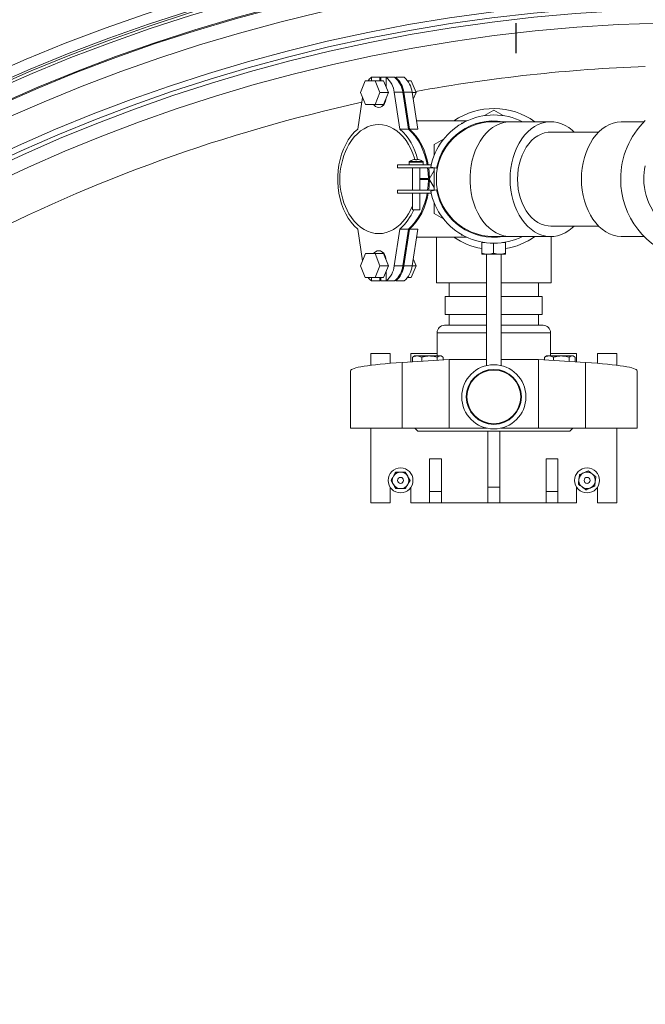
# Model space of a CAD drawing. Header units: metres. Extents: x 1333.9 to 1416.6, y -82.7 to -2.5.
# Tile 50 of 160: x 1362.3 to 1362.7, y -10.7 to -10. Entities that reach past the tile are written whole.
import ezdxf

# ---------------------------------------------------------------- set-up
doc = ezdxf.new("R2010")
doc.units = ezdxf.units.M
doc.linetypes.add('AUSGEZOGEN', pattern=[0])
doc.layers.add('XR$5$AM_0', color=7, linetype='AUSGEZOGEN', lineweight=50)
doc.layers.add('XR$5$ZR_Sanitär', color=1, linetype='AUSGEZOGEN', lineweight=13)

# ---------------------------------------------------------------- blocks, each defined once
blk = doc.blocks.new('A$C43b69e9d')
at = {"layer": 'XR$5$AM_0', "lineweight": 18, "transparency": 33554687}
for p, q in [((0.01662186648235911, -2.451687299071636e-05), (0.01564445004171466, -2.451687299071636e-05)), ((0.01564445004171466, -0.000900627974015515), (0.01564445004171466, -2.451687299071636e-05)), ((0.01903582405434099, -0.0001460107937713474), (0.01849516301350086, -0.0002286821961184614)), ((0.02127733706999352, -0.0002286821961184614), (0.02073667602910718, -0.0001460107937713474)), ((0.01840979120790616, -0.0001938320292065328), (0.01821017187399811, -0.0002753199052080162)), ((0.01821017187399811, -0.0002753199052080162), (0.01821017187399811, -0.0004441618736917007)), ((0.0186165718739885, -0.0002782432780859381), (0.01840979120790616, -0.0001938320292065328)), ((0.0186165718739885, -0.0004412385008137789), (0.0186165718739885, -0.0002782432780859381)), ((0.02136270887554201, -0.0001938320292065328), (0.02115592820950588, -0.0002782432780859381)), ((0.02115592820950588, -0.0002782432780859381), (0.02115592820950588, -0.0004412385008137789)), ((0.02156232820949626, -0.0002753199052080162), (0.02136270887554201, -0.0001938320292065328)), ((0.02156232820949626, -0.0004441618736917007), (0.02156232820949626, -0.0002753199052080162)), ((0.01437445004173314, -0.0003674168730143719), (0.01437445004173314, -0.0006976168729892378)), ((0.01564445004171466, -0.0003674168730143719), (0.01437445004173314, -0.0003674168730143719)), ((0.01691445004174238, -0.0003674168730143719), (0.01671561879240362, -0.0003674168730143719)), ((0.01691445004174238, -0.0006976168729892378), (0.01691445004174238, -0.0003674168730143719)), ((0.01815228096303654, -0.0003794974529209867), (0.01821017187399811, -0.0003794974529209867)), ((0.01815228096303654, -0.0003794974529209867), (0.01815228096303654, -0.0005231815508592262)), ((0.01821017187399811, -0.0004441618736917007), (0.01840979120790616, -0.0005256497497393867)), ((0.01821017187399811, -0.0004441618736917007), (0.01821017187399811, -0.0005878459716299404)), ((0.01840979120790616, -0.0005256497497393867), (0.0186165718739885, -0.0004412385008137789)), ((0.0186165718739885, -0.0004412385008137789), (0.0186165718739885, -0.0005849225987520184)), ((0.02115592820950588, -0.0004412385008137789), (0.02136270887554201, -0.0005256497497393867)), ((0.02115592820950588, -0.0004412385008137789), (0.02115592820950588, -0.0005849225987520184)), ((0.02136270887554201, -0.0005256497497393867), (0.02156232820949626, -0.0004441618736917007)), ((0.02156232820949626, -0.0003794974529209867), (0.02162021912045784, -0.0003794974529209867)), ((0.02156232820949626, -0.0004441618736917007), (0.02156232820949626, -0.0005878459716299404)), ((0.02162021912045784, -0.0003794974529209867), (0.02162021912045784, -0.0005231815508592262)), ((0.01816696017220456, -0.0005231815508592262), (0.01815228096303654, -0.0005411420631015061)), ((0.01815228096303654, -0.0005231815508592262), (0.01821017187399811, -0.0005231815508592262)), ((0.01815228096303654, -0.0005411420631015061), (0.01821017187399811, -0.0005411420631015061)), ((0.01815228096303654, -0.0006309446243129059), (0.01815228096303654, -0.0005411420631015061)), ((0.01831574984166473, -0.0006309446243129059), (0.01815228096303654, -0.0006309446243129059)), ((0.01815228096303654, -0.0006309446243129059), (0.01815228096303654, -0.0007746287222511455)), ((0.01821017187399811, -0.0005878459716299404), (0.01840979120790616, -0.0006693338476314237)), ((0.01829295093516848, -0.0006216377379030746), (0.01829295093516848, -0.0006309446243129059)), ((0.01840979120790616, -0.0005256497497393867), (0.01840979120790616, -0.0006693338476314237)), ((0.01840979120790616, -0.0006693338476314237), (0.0186165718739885, -0.0005849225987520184)), ((0.01854695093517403, -0.0006241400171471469), (0.01854695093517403, -0.0006133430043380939)), ((0.0186165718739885, -0.0005791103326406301), (0.01862544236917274, -0.000586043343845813)), ((0.02114705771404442, -0.0005860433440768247), (0.02115592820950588, -0.0005791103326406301)), ((0.02115592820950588, -0.0005849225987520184), (0.02136270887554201, -0.0006693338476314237)), ((0.02122554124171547, -0.0006133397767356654), (0.02122554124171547, -0.0006241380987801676)), ((0.02136270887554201, -0.0005256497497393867), (0.02136270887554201, -0.0006693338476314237)), ((0.02136270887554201, -0.0006693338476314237), (0.02156232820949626, -0.0005878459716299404)), ((0.02162021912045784, -0.0006309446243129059), (0.02145675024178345, -0.0006309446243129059)), ((0.02147954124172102, -0.0006309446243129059), (0.02147954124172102, -0.000621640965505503)), ((0.02156232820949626, -0.0005231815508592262), (0.02162021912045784, -0.0005231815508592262)), ((0.02156232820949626, -0.0005411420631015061), (0.02162021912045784, -0.0005411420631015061)), ((0.02162021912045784, -0.0005411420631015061), (0.02160553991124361, -0.0005231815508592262)), ((0.02162021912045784, -0.0006309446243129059), (0.02162021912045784, -0.0005411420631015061)), ((0.02162021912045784, -0.0006309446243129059), (0.02162021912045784, -0.0007746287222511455)), ((0.01437445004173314, -0.0006976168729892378), (0.01464060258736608, -0.0006976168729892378)), ((0.01674834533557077, -0.0006976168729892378), (0.01691445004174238, -0.0006976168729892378)), ((0.01816696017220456, -0.0007925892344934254), (0.01815228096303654, -0.0007925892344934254)), ((0.01815228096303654, -0.000936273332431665), (0.01815228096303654, -0.0007925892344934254)), ((0.01840872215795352, -0.0007685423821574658), (0.01903582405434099, -0.0008644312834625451)), ((0.01840872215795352, -0.0007685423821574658), (0.01840872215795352, -0.0009122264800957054)), ((0.01964495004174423, -0.0008246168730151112), (0.01964495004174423, -0.001397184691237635)), ((0.01969575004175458, -0.0008246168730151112), (0.01964495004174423, -0.0008246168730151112)), ((0.01969575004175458, -0.001464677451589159), (0.01969575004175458, -0.0008246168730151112)), ((0.0200767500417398, -0.0008246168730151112), (0.0200767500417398, -0.001464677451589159)), ((0.02012755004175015, -0.0008246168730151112), (0.0200767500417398, -0.0008246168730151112)), ((0.02012755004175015, -0.001397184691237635), (0.02012755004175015, -0.0008246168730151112)), ((0.02073667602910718, -0.0008644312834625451), (0.02136377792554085, -0.0007685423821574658)), ((0.02136377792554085, -0.0007685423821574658), (0.02136377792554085, -0.0009122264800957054)), ((0.02162021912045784, -0.0007925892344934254), (0.02160553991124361, -0.0007925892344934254)), ((0.02162021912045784, -0.000936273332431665), (0.02162021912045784, -0.0007925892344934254)), ((0.01564445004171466, -0.000900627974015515), (0.01676263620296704, -0.000900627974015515)), ((0.01564445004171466, -0.001700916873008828), (0.01564445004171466, -0.000900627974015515)), ((0.01681285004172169, -0.001700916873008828), (0.01676263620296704, -0.000900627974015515)), ((0.01821017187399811, -0.001058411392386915), (0.01821017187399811, -0.000993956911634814)), ((0.01840872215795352, -0.0009122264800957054), (0.01903582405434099, -0.001008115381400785)), ((0.01840872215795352, -0.0009301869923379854), (0.01903582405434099, -0.001026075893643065)), ((0.01840872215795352, -0.001073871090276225), (0.01840872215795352, -0.0009301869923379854)), ((0.01903582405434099, -0.0008644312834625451), (0.01903582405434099, -0.001008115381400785)), ((0.02073667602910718, -0.0008644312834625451), (0.02073667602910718, -0.001008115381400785)), ((0.02073667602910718, -0.001008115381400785), (0.02136377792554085, -0.0009122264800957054)), ((0.02073667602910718, -0.001026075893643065), (0.02136377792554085, -0.0009301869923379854)), ((0.02136377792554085, -0.001073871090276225), (0.02136377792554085, -0.0009301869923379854)), ((0.02156232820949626, -0.001058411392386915), (0.02156232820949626, -0.000993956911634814)), ((0.01464060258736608, -0.001053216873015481), (0.01437445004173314, -0.001053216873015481)), ((0.01437445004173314, -0.001053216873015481), (0.01437445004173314, -0.001370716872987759)), ((0.01564445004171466, -0.001116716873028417), (0.01559365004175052, -0.001167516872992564)), ((0.01559365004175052, -0.003758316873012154), (0.01559365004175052, -0.001167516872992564)), ((0.01691445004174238, -0.001053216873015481), (0.01677221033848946, -0.001053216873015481)), ((0.01677377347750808, -0.001078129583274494), (0.01685339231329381, -0.001078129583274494)), ((0.01686099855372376, -0.00109115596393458), (0.01685339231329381, -0.001078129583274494)), ((0.01687381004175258, -0.001111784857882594), (0.01686167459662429, -0.001090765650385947)), ((0.01687381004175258, -0.001156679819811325), (0.01687381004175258, -0.001111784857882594)), ((0.01687381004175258, -0.00136635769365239), (0.01687381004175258, -0.001156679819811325)), ((0.01691445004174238, -0.001497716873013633), (0.01691445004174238, -0.001053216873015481)), ((0.01821017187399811, -0.001058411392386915), (0.01840979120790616, -0.001139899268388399)), ((0.01840872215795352, -0.001073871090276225), (0.01903582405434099, -0.001169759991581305)), ((0.01840979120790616, -0.001139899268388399), (0.01840979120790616, -0.001074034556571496)), ((0.01840979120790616, -0.001139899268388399), (0.01852717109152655, -0.0010919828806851)), ((0.01889565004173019, -0.001148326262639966), (0.01889565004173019, -0.001982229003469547)), ((0.01903582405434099, -0.001169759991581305), (0.01903582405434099, -0.001026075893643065)), ((0.01964495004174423, -0.001078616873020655), (0.01936555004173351, -0.001078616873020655)), ((0.01936555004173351, -0.001078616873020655), (0.01936555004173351, -0.001205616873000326)), ((0.0200767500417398, -0.001078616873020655), (0.01969575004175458, -0.001078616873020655)), ((0.02017595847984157, -0.001021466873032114), (0.02012755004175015, -0.001021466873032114)), ((0.02017595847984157, -0.001021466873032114), (0.02017595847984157, -0.001262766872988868)), ((0.02018535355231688, -0.00102638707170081), (0.02018535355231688, -0.001257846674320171)), ((0.02021333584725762, -0.001086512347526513), (0.02021371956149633, -0.001086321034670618)), ((0.02021981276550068, -0.001129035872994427), (0.02021333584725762, -0.001129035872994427)), ((0.02021333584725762, -0.001155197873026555), (0.02021981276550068, -0.001155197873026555)), ((0.02021981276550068, -0.001119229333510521), (0.02021981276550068, -0.001129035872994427)), ((0.02021981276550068, -0.001155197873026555), (0.02021981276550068, -0.001165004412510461)), ((0.02073667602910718, -0.001169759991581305), (0.02073667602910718, -0.001026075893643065)), ((0.02073667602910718, -0.001169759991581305), (0.02136377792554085, -0.001073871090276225)), ((0.02087685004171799, -0.001982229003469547), (0.02087685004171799, -0.001148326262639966)), ((0.02124532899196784, -0.0010919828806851), (0.02136270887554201, -0.001139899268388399)), ((0.02136270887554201, -0.001139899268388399), (0.02156232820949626, -0.001058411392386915)), ((0.02136270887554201, -0.001139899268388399), (0.02136270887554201, -0.001074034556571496)), ((0.01678363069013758, -0.001235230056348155), (0.01685339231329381, -0.001235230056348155)), ((0.01936555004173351, -0.001205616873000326), (0.01964495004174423, -0.001205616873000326)), ((0.01969575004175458, -0.001205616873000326), (0.0200767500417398, -0.001205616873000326)), ((0.01987284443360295, -0.001205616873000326), (0.01987890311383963, -0.001205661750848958)), ((0.01987890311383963, -0.001205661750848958), (0.01987898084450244, -0.001205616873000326)), ((0.01987890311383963, -0.001205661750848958), (0.01987890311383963, -0.001349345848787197)), ((0.01988625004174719, -0.001205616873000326), (0.01988625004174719, -0.001345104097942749)), ((0.01989351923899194, -0.001205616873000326), (0.01989359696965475, -0.001205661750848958)), ((0.01989359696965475, -0.001205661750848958), (0.01989965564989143, -0.001205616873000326)), ((0.01989359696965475, -0.001205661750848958), (0.01989359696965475, -0.001349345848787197)), ((0.02012755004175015, -0.001262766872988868), (0.02017595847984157, -0.001262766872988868)), ((0.02021371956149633, -0.001197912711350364), (0.02021333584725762, -0.001197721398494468)), ((0.01437445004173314, -0.001370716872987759), (0.01437445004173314, -0.001573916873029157)), ((0.01456403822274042, -0.001370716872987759), (0.01437445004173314, -0.001370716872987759)), ((0.01456403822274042, -0.001370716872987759), (0.01456403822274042, -0.001573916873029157)), ((0.01512129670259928, -0.001370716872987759), (0.01456403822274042, -0.001370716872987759)), ((0.01512129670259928, -0.001370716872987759), (0.01512129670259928, -0.001573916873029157)), ((0.01680008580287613, -0.001497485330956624), (0.01685339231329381, -0.001497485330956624)), ((0.01687381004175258, -0.001550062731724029), (0.01687381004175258, -0.00136635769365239)), ((0.01727005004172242, -0.001497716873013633), (0.01687381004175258, -0.001497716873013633)), ((0.01727005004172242, -0.002335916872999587), (0.01727005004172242, -0.001497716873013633)), ((0.01889565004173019, -0.001485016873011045), (0.01812095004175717, -0.001485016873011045)), ((0.01812095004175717, -0.002335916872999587), (0.01812095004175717, -0.001485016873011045)), ((0.01920746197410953, -0.001606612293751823), (0.01929966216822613, -0.001446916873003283)), ((0.01929966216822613, -0.001446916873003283), (0.01948406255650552, -0.001446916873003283)), ((0.01968141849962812, -0.00138957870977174), (0.01970051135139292, -0.001489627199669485)), ((0.01969575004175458, -0.001446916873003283), (0.0200767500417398, -0.001446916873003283)), ((0.01988625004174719, -0.001363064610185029), (0.01974101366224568, -0.001446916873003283)), ((0.01987890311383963, -0.001349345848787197), (0.01988625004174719, -0.001345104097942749)), ((0.01988625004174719, -0.001345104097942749), (0.01989359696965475, -0.001349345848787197)), ((0.0200314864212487, -0.001446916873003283), (0.01988625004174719, -0.001363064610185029)), ((0.02007198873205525, -0.001489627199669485), (0.02009108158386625, -0.00138957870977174)), ((0.02028843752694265, -0.001446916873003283), (0.02047283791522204, -0.001446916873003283)), ((0.02047283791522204, -0.001446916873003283), (0.02056503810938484, -0.001606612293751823)), ((0.01456403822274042, -0.001573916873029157), (0.01437445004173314, -0.001573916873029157)), ((0.01437445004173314, -0.001573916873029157), (0.01437445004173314, -0.002361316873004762)), ((0.01512129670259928, -0.001573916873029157), (0.01456403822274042, -0.001573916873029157)), ((0.01680668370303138, -0.001602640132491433), (0.01685339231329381, -0.001602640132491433)), ((0.01686167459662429, -0.001590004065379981), (0.01687381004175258, -0.001568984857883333)), ((0.01687381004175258, -0.001568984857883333), (0.01687381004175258, -0.001550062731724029)), ((0.0173970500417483, -0.001624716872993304), (0.0173970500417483, -0.002335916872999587)), ((0.01788727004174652, -0.001637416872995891), (0.01758247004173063, -0.001637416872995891)), ((0.01758247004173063, -0.001637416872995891), (0.01758247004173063, -0.002335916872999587)), ((0.01788727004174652, -0.001637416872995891), (0.01788727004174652, -0.002335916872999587)), ((0.01564445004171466, -0.001700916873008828), (0.01681285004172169, -0.001700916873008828)), ((0.01564445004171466, -0.002345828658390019), (0.01564445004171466, -0.001700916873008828)), ((0.01681285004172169, -0.001700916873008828), (0.01681285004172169, -0.002335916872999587)), ((0.01758247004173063, -0.001700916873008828), (0.0173970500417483, -0.001700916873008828)), ((0.01812095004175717, -0.001700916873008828), (0.01788727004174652, -0.001700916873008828)), ((0.01889565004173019, -0.001982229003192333), (0.01889600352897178, -0.00200094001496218)), ((0.01894624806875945, -0.001905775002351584), (0.01893375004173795, -0.001912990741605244)), ((0.01893375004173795, -0.001912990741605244), (0.01893375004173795, -0.001927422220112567)), ((0.02083875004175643, -0.001912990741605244), (0.02082625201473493, -0.001905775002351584)), ((0.02083875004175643, -0.001927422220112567), (0.02083875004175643, -0.001912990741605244)), ((0.0208764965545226, -0.002000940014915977), (0.02087685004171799, -0.001982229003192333)), ((0.01860583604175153, -0.002335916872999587), (0.01670897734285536, -0.002335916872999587)), ((0.01860583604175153, -0.00225675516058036), (0.01860583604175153, -0.002358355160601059)), ((0.01880395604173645, -0.00225675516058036), (0.01862398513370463, -0.00225675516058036)), ((0.01881316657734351, -0.00225675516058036), (0.01880395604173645, -0.00225675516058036)), ((0.01880395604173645, -0.002312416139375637), (0.01880395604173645, -0.00225675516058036)), ((0.0209672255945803, -0.002303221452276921), (0.0210594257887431, -0.00246291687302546)), ((0.01463833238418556, -0.002361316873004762), (0.01437445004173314, -0.002361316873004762)), ((0.01437445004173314, -0.002361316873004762), (0.01437445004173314, -0.002564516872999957)), ((0.01463833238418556, -0.002361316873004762), (0.01463833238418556, -0.002564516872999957)), ((0.01559365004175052, -0.002361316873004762), (0.01463833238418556, -0.002361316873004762)), ((0.01860583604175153, -0.002358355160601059), (0.01860583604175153, -0.002561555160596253)), ((0.01879354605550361, -0.002459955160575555), (0.01862398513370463, -0.002459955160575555)), ((0.01890835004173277, -0.00246291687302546), (0.01890835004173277, -0.002749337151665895)), ((0.0208641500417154, -0.002749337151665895), (0.0208641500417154, -0.00246291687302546)), ((0.0210594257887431, -0.00246291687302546), (0.0209672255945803, -0.002622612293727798)), ((0.01463833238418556, -0.002564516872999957), (0.01437445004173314, -0.002564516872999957)), ((0.01437445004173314, -0.002564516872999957), (0.01437445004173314, -0.003351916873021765)), ((0.01559365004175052, -0.002564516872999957), (0.01463833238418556, -0.002564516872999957)), ((0.01564445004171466, -0.003224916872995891), (0.01564445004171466, -0.0025800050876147)), ((0.01670897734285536, -0.002589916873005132), (0.01860583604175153, -0.002589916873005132)), ((0.01681285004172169, -0.002589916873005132), (0.01681285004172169, -0.003224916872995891)), ((0.01727005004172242, -0.003428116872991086), (0.01727005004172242, -0.002589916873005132)), ((0.0173970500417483, -0.002589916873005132), (0.0173970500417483, -0.003301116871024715)), ((0.01758247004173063, -0.002589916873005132), (0.01758247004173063, -0.003288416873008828)), ((0.01788727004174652, -0.002589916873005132), (0.01788727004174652, -0.003288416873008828)), ((0.01812095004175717, -0.003440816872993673), (0.01812095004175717, -0.002589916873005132)), ((0.01860583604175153, -0.00266315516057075), (0.01860583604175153, -0.002561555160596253)), ((0.01880395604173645, -0.00266315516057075), (0.01862398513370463, -0.00266315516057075)), ((0.01880395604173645, -0.00266315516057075), (0.01880395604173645, -0.002613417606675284)), ((0.01880395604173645, -0.00266315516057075), (0.01881204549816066, -0.00266315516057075)), ((0.01890835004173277, -0.002749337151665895), (0.01890835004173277, -0.003431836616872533)), ((0.0208641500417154, -0.003431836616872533), (0.0208641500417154, -0.002749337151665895)), ((0.01437445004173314, -0.003555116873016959), (0.01437445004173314, -0.003351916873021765)), ((0.01456403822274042, -0.003351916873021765), (0.01437445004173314, -0.003351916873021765)), ((0.01456403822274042, -0.003555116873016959), (0.01456403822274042, -0.003351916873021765)), ((0.01512129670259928, -0.003351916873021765), (0.01456403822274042, -0.003351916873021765)), ((0.01512129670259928, -0.003555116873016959), (0.01512129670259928, -0.003351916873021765)), ((0.01564445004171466, -0.003224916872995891), (0.01681285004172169, -0.003224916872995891)), ((0.01564445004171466, -0.004025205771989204), (0.01564445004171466, -0.003224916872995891)), ((0.01676263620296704, -0.004025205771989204), (0.01681285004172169, -0.003224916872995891)), ((0.01680668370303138, -0.003323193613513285), (0.01685339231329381, -0.003323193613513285)), ((0.01686099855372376, -0.00333621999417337), (0.01685339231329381, -0.003323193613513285)), ((0.01687381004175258, -0.003356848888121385), (0.01686167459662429, -0.003335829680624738)), ((0.0173970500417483, -0.003224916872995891), (0.01758247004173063, -0.003224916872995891)), ((0.01788727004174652, -0.003288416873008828), (0.01758247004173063, -0.003288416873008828)), ((0.01788727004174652, -0.003224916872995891), (0.01812095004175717, -0.003224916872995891)), ((0.01679682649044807, -0.003480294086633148), (0.01685339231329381, -0.003480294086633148)), ((0.01687381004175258, -0.003401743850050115), (0.01687381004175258, -0.003356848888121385)), ((0.01687381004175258, -0.003611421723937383), (0.01687381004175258, -0.003401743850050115)), ((0.01687381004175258, -0.003428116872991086), (0.01727005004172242, -0.003428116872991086)), ((0.01691445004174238, -0.003872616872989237), (0.01691445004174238, -0.003428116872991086)), ((0.01812095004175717, -0.003440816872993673), (0.01890835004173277, -0.003440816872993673)), ((0.01890835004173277, -0.003440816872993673), (0.01890835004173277, -0.003431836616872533)), ((0.01908615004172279, -0.003431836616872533), (0.01908615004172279, -0.004247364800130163)), ((0.02068635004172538, -0.004247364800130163), (0.02068635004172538, -0.003431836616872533)), ((0.01456403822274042, -0.003555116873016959), (0.01437445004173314, -0.003555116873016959)), ((0.01437445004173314, -0.003555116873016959), (0.01437445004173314, -0.003872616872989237)), ((0.01512129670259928, -0.003555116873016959), (0.01456403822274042, -0.003555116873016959)), ((0.01687381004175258, -0.003795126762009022), (0.01687381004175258, -0.003611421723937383)), ((0.01559365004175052, -0.003758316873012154), (0.01564445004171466, -0.003809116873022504)), ((0.01677377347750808, -0.003847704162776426), (0.01685339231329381, -0.003847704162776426)), ((0.01678037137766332, -0.003742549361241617), (0.01685339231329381, -0.003742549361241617)), ((0.01686167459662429, -0.003835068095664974), (0.01687381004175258, -0.003814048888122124)), ((0.01687381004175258, -0.003814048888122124), (0.01687381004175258, -0.003795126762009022)), ((0.01437445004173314, -0.003872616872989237), (0.01464060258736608, -0.003872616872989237)), ((0.01677221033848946, -0.003872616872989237), (0.01691445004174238, -0.003872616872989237)), ((0.01564445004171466, -0.004025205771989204), (0.01676263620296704, -0.004025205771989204)), ((0.01564445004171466, -0.004901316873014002), (0.01564445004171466, -0.004025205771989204)), ((0.01437445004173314, -0.004228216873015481), (0.01437445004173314, -0.004558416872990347)), ((0.01464060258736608, -0.004228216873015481), (0.01437445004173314, -0.004228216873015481)), ((0.01691445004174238, -0.004228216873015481), (0.01674834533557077, -0.004228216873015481)), ((0.01691445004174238, -0.004558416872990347), (0.01691445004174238, -0.004228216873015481)), ((0.01437445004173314, -0.004558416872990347), (0.01564445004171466, -0.004558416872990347)), ((0.01671561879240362, -0.004558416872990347), (0.01691445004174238, -0.004558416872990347)), ((0.01890835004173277, -0.004644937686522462), (0.01890835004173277, -0.00502125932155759)), ((0.0208641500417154, -0.00502125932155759), (0.0208641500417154, -0.004644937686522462)), ((0.01564445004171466, -0.004901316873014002), (0.01662186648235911, -0.004901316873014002))]:
    blk.add_line(p, q, dxfattribs=at)
for points in [[(0.02073667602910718, -0.0001460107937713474), (0.02068270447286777, -8.871851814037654e-05), (0.02062104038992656, -3.544901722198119e-05), (0.02055227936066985, 1.328320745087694e-05), (0.02047708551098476, 5.700747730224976e-05), (0.02039618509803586, 9.530148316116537e-05), (0.02031035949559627, 0.0001277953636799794), (0.02022043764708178, 0.0001541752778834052), (0.02012728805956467, 0.0001741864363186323), (0.02003181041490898, 0.0001876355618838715), (0.0199349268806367, 0.0001943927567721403), (0.01983757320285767, 0.0001943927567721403), (0.0197406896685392, 0.0001876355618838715), (0.0196452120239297, 0.0001741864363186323), (0.0195520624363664, 0.0001541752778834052), (0.0194621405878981, 0.0001277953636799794), (0.01937631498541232, 9.530148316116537e-05), (0.01929541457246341, 5.700747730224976e-05), (0.01922022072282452, 1.328320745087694e-05), (0.01915145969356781, -3.544901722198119e-05), (0.0190897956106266, -8.871851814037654e-05), (0.01903582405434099, -0.0001460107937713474)], [(0.01935509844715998, 3.359432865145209e-05), (0.01929699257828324, 2.490325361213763e-06), (0.01922945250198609, -4.079504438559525e-05), (0.01916823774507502, -8.855309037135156e-05), (0.01911393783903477, -0.0001403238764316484), (0.0190670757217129, -0.0001956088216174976), (0.01902810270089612, -0.0002538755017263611), (0.01899739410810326, -0.0003145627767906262), (0.01897524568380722, -0.0003770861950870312), (0.01896187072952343, -0.0004408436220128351), (0.01895739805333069, -0.0005052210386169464), (0.01896187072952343, -0.0005695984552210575), (0.01897524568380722, -0.0006333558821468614), (0.01899739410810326, -0.0006958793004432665), (0.01902810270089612, -0.0007565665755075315), (0.0190670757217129, -0.000814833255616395), (0.01911393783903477, -0.0008701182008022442), (0.01916823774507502, -0.0009218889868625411), (0.01922945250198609, -0.0009696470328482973), (0.01929699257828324, -0.001012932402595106), (0.0193702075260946, -0.00105132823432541), (0.01943325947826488, -0.001078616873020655)], [(0.02021969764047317, -0.001118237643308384), (0.02024170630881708, -0.001112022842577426), (0.02032410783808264, -0.001084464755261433), (0.02040229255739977, -0.00105132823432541), (0.02047550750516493, -0.001012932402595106), (0.02054304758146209, -0.0009696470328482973), (0.02060426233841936, -0.0009218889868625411), (0.02065856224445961, -0.0008701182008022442), (0.02070542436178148, -0.000814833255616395), (0.02074439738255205, -0.0007565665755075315), (0.02077510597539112, -0.0006958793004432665), (0.02079725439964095, -0.0006333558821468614), (0.02081062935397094, -0.0005695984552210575), (0.02081510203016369, -0.0005052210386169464), (0.02081062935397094, -0.0004408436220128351), (0.02079725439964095, -0.0003770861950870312), (0.02077510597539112, -0.0003145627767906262), (0.02074439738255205, -0.0002538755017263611), (0.02070542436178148, -0.0001956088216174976), (0.02065856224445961, -0.0001403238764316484), (0.02060426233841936, -8.855309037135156e-05), (0.02054304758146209, -4.079504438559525e-05), (0.02047550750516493, 2.490325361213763e-06), (0.02041740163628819, 3.359432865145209e-05)], [(0.0186165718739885, -0.0004174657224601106), (0.01862825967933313, -0.0004268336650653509), (0.0186494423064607, -0.0004506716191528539), (0.01866259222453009, -0.000477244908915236), (0.01866705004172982, -0.0005052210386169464), (0.01866259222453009, -0.0005331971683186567), (0.0186494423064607, -0.0005597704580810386), (0.01862825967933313, -0.0005836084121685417), (0.01860010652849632, -0.0006035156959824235), (0.01856639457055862, -0.0006184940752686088), (0.01852881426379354, -0.0006277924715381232), (0.01850505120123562, -0.0006304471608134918)], [(0.02126744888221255, -0.0006304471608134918), (0.02124368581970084, -0.0006277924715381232), (0.02120610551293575, -0.0006184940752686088), (0.02117239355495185, -0.0006035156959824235), (0.02114424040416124, -0.0005836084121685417), (0.02112305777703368, -0.0005597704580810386), (0.02110990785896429, -0.0005331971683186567), (0.02110545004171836, -0.0005052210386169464), (0.02110990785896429, -0.000477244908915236), (0.02112305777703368, -0.0004506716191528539), (0.02114424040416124, -0.0004268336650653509), (0.02115592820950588, -0.0004174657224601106)], [(0.0186165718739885, -0.0005611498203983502), (0.01862825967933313, -0.0005705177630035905), (0.01863516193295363, -0.0005770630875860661)], [(0.02113733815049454, -0.0005770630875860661), (0.02114424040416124, -0.0005705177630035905), (0.02115592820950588, -0.0005611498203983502)], [(0.01903582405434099, -0.001008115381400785), (0.01909226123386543, -0.001067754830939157), (0.01915703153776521, -0.001122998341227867), (0.01922945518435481, -0.001173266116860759), (0.01930877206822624, -0.001218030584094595), (0.01939414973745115, -0.001256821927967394), (0.01948469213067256, -0.001289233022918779), (0.01957944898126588, -0.001314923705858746), (0.01964495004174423, -0.001328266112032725)], [(0.01903582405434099, -0.001026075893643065), (0.01909226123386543, -0.001085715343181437), (0.01915703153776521, -0.001140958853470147), (0.01922945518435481, -0.001191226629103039), (0.01930877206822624, -0.001235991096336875), (0.01939414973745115, -0.001274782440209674), (0.01948469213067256, -0.001307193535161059), (0.01957944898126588, -0.001332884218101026), (0.01964495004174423, -0.001346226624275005)], [(0.02012755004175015, -0.001328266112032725), (0.02019305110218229, -0.001314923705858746), (0.02028780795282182, -0.001289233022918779), (0.02037835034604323, -0.001256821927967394), (0.02046372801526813, -0.001218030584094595), (0.02054304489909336, -0.001173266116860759), (0.02061546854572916, -0.001122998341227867), (0.02068023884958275, -0.001067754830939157), (0.02073667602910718, -0.001008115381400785)], [(0.02012755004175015, -0.001346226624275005), (0.02019305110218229, -0.001332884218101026), (0.02028780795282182, -0.001307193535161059), (0.02037835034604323, -0.001274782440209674), (0.02046372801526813, -0.001235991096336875), (0.02054304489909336, -0.001191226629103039), (0.02061546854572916, -0.001140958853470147), (0.02068023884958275, -0.001085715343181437), (0.02073667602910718, -0.001026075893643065)], [(0.01969575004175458, -0.001336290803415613), (0.01977759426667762, -0.001345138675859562), (0.01987890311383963, -0.001349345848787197)], [(0.01989359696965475, -0.001349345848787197), (0.01999490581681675, -0.001345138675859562), (0.0200767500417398, -0.001336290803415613)], [(0.01969575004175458, -0.001354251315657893), (0.01977759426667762, -0.001363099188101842), (0.01987890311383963, -0.001367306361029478)], [(0.01989359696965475, -0.001367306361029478), (0.01999490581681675, -0.001363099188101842), (0.0200767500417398, -0.001354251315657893)], [(0.0208641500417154, -0.002749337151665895), (0.020861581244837, -0.002699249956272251), (0.0208501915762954, -0.002632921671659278), (0.02082980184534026, -0.002567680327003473), (0.02080060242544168, -0.002504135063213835), (0.02076286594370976, -0.002442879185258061), (0.02071694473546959, -0.002384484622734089), (0.02066326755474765, -0.002329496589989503), (0.02060233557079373, -0.002278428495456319), (0.02053471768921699, -0.002231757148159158), (0.02046104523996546, -0.002189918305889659), (0.02038200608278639, -0.002153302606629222), (0.02029833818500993, -0.002122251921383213), (0.02021082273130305, -0.002097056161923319), (0.02012027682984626, -0.002077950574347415), (0.02002754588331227, -0.002065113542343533), (0.0199334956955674, -0.002058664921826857), (0.01983900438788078, -0.002058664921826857), (0.01974495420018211, -0.002065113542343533), (0.01965222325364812, -0.002077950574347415), (0.01956167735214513, -0.002097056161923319), (0.01947416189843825, -0.002122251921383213), (0.01939049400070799, -0.002153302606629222), (0.01931145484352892, -0.002189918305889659), (0.01923778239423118, -0.002231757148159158), (0.01917016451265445, -0.002278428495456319), (0.01910923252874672, -0.002329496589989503), (0.01905555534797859, -0.002384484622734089), (0.01900963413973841, -0.002442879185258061), (0.01897189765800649, -0.002504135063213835), (0.01894269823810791, -0.002567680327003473), (0.01892230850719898, -0.002632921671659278), (0.01891091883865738, -0.002699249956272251), (0.01890835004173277, -0.002749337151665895)], [(0.01988625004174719, -0.002740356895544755), (0.01979186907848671, -0.002743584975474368), (0.01969836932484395, -0.002753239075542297), (0.01960662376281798, -0.002769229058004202), (0.01951748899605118, -0.002791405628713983), (0.01943179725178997, -0.002819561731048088), (0.01935034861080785, -0.002853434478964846), (0.01927390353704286, -0.002892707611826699), (0.01920317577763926, -0.002937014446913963), (0.0191388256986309, -0.002985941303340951), (0.01908145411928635, -0.003039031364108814), (0.01903159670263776, -0.003095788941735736), (0.01898971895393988, -0.003155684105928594), (0.01895621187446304, -0.003218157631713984), (0.01893138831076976, -0.003282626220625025), (0.0189154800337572, -0.003348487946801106), (0.01890863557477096, -0.003415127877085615), (0.01891091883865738, -0.003481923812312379), (0.01892230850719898, -0.003548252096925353), (0.01894269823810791, -0.003613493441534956), (0.01897189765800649, -0.003677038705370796), (0.01900963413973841, -0.003738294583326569), (0.01905555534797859, -0.003796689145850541), (0.01908615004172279, -0.003829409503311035)], [(0.02068635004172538, -0.003829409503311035), (0.02071694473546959, -0.003796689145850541), (0.02076286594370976, -0.003738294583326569), (0.02080060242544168, -0.003677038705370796), (0.02082980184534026, -0.003613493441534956), (0.0208501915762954, -0.003548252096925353), (0.020861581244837, -0.003481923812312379), (0.02086386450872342, -0.003415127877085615), (0.02085702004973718, -0.003348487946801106), (0.02084111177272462, -0.003282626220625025), (0.02081628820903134, -0.003218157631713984), (0.02078278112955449, -0.003155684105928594), (0.02074090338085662, -0.003095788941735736), (0.02069104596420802, -0.003039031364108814), (0.02063367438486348, -0.002985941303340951), (0.02056932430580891, -0.002937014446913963), (0.02049859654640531, -0.002892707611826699), (0.02042215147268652, -0.002853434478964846), (0.0203407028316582, -0.002819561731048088), (0.0202550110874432, -0.002791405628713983), (0.0201658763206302, -0.002769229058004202), (0.02007413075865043, -0.002753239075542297), (0.01998063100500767, -0.002743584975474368), (0.01988625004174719, -0.002740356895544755)], [(0.01988625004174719, -0.002866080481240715), (0.01980120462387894, -0.002869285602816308), (0.01971712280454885, -0.002878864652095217), (0.01963495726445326, -0.002894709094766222), (0.01955563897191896, -0.002916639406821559), (0.01948006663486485, -0.002944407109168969), (0.01940909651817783, -0.002977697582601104), (0.01934353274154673, -0.003016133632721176), (0.01928411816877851, -0.003059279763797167), (0.01923152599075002, -0.003106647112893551), (0.01918635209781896, -0.003157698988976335), (0.01914910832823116, -0.003211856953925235), (0.01912021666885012, -0.003268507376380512), (0.01910000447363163, -0.003327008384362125), (0.0190887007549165, -0.003386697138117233), (0.01908615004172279, -0.003431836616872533)], [(0.02068635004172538, -0.003431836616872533), (0.02068379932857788, -0.003386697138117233), (0.02067249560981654, -0.003327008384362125), (0.02065228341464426, -0.003268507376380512), (0.02062339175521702, -0.003211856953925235), (0.02058614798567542, -0.003157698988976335), (0.02054097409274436, -0.003106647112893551), (0.02048838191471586, -0.003059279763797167), (0.02042896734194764, -0.003016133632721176), (0.02036340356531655, -0.002977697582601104), (0.02029243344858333, -0.002944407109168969), (0.02021686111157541, -0.002916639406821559), (0.02013754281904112, -0.002894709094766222), (0.02005537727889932, -0.002878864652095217), (0.01997129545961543, -0.002869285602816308), (0.01988625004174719, -0.002866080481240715)], [(0.01890835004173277, -0.004644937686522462), (0.01890863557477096, -0.004628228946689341), (0.0189154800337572, -0.004561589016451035), (0.01893138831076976, -0.004495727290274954), (0.01895621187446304, -0.004431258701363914), (0.01898971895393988, -0.004368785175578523), (0.01903159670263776, -0.004308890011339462), (0.01908145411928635, -0.004252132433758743), (0.0191388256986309, -0.004199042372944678), (0.01920317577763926, -0.004150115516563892), (0.01927390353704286, -0.004105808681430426), (0.01935034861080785, -0.004066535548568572), (0.01943179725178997, -0.004032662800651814), (0.01951748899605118, -0.004004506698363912), (0.01960662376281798, -0.003982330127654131), (0.01969836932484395, -0.003966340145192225), (0.01979186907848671, -0.003956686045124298), (0.01988625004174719, -0.003953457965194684)], [(0.01988625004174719, -0.003953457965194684), (0.01998063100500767, -0.003956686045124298), (0.02007413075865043, -0.003966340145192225), (0.0201658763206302, -0.003982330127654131), (0.0202550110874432, -0.004004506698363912), (0.0203407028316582, -0.004032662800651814), (0.02042215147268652, -0.004066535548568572), (0.02049859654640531, -0.004105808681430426), (0.02056932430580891, -0.004150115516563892), (0.02063367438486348, -0.004199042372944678), (0.02069104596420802, -0.004252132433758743), (0.02074090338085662, -0.004308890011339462), (0.02078278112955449, -0.004368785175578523), (0.02081628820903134, -0.004431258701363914), (0.02084111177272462, -0.004495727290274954), (0.02085702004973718, -0.004561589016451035), (0.02086386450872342, -0.004628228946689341), (0.0208641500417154, -0.004644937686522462)]]:
    blk.add_lwpolyline(points, dxfattribs=at)
for centre, radius in [((-0.005335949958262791, -0.006018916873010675), 0.02958770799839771), ((-0.005335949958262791, -0.006018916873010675), 0.02940662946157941), ((-0.005335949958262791, -0.006018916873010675), 0.02937110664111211), ((-0.005335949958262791, -0.006018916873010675), 0.02932471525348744), ((-0.005335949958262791, -0.006018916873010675), 0.02907133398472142), ((-0.005335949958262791, -0.006018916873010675), 0.02905588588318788), ((-0.005335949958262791, -0.006018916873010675), 0.0288018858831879), ((-0.005335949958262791, -0.006018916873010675), 0.0282938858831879), ((-0.005335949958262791, -0.006018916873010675), 0.028194), ((-0.005335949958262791, -0.006018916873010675), 0.02812215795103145), ((-0.005335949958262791, -0.006018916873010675), 0.02788920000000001), ((0.01475545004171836, -0.0008754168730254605), 0.0002116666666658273), ((0.01475545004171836, -0.0008754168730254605), 5.079999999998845e-05), ((0.01617785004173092, -0.00246291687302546), 0.0005461), ((0.01617785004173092, -0.00246291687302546), 0.0004686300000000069), ((0.01617785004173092, -0.00246291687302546), 0.0004572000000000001), ((0.01475545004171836, -0.00405041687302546), 0.0002116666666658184), ((0.01475545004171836, -0.00405041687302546), 5.080000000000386e-05)]:
    blk.add_circle(centre, radius, dxfattribs=at)
for centre, radius, start, end in [((-0.005335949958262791, -0.006018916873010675), 0.02715695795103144, 12.33834757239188, 42.31750915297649), ((0.01988625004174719, -0.001044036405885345), 0.001201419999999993, 90, 116.2381490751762), ((0.01988625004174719, -0.001044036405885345), 0.001201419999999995, 63.76185092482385, 90), ((0.01838898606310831, -0.0005591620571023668), 0.0002971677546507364, 126.9937644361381, 142.8006673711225), ((0.02138351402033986, -0.0005591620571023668), 0.0002971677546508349, 37.19933262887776, 53.00623556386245), ((0.01845231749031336, -0.000379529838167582), 0.0003914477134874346, 219.9612324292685, 263.6057332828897), ((0.02132018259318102, -0.000379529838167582), 0.0003914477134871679, 276.39426671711, 320.0387675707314), ((0.01475545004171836, -0.0008754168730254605), 0.0001403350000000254, 119.9999999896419, 180), ((0.01475545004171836, -0.0008754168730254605), 0.0001403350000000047, 60.00000001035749, 119.9999999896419), ((0.01475545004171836, -0.0008754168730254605), 0.0001403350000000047, 0, 60.00000001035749), ((0.01845231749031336, -0.0005232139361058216), 0.0003914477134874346, 219.9612324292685, 263.6057332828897), ((0.01845231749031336, -0.0005411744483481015), 0.0003914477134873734, 219.9612324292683, 263.6057332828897), ((0.02132018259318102, -0.0005232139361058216), 0.0003914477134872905, 276.3942667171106, 320.0387675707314), ((0.02132018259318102, -0.0005411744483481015), 0.0003914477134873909, 276.3942667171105, 320.0387675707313), ((0.01475545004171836, -0.0008754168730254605), 0.0001403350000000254, 180, 240.000000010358), ((0.01475545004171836, -0.0008754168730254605), 0.0001403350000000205, 240.0000000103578, 299.9999999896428), ((0.01475545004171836, -0.0008754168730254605), 0.0001403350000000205, 299.9999999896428, 0), ((0.01845231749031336, -0.0006848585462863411), 0.0003914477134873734, 219.9612324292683, 263.6057332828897), ((0.01971818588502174, -0.0002618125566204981), 0.000910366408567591, 221.4489022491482, 247.2099215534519), ((0.02000984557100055, -0.0002085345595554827), 0.000979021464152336, 282.3842231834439, 317.936692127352), ((0.02132018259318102, -0.0006848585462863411), 0.0003914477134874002, 276.3942667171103, 320.0387675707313), ((0.02017595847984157, -0.001032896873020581), 1.142999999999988e-05, 34.71790546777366, 90), ((0.02001833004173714, -0.001142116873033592), 0.0002032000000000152, 15.93733317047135, 34.71790546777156), ((0.02001833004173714, -0.001142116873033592), 0.000202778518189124, 6.480764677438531, 15.91512533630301), ((0.01999056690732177, -0.001142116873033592), 0.0002231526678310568, 356.6394487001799, 3.360551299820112), ((0.02001833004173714, -0.001142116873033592), 0.000202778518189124, 344.084874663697, 353.5192353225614), ((-0.005335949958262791, -0.006018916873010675), 0.02715695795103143, 2.063620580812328, 10.36333304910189), ((0.02017595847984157, -0.0012513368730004), 1.143000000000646e-05, 270, 325.282094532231), ((0.02001833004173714, -0.001142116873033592), 0.0002032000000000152, 325.2820945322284, 344.0626668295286), ((0.01727005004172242, -0.001624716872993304), 0.000127, 0, 90), ((0.01988625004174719, -0.00246291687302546), 0.001092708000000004, 100.8041893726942, 206.500227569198), ((0.01988625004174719, -0.00246291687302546), 0.0009908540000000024, 100.8041893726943, 189.2748956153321), ((0.01988625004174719, -0.00246291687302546), 0.0009779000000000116, 0, 180), ((0.01988625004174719, -0.00246291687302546), 0.0009908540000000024, 350.7251043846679, 79.1958106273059), ((0.01988625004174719, -0.00246291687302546), 0.001092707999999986, 333.4997724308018, 79.19581062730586), ((0.01988625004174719, -0.00246291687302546), 0.001201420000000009, 145.5402935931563, 170.1192353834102), ((0.01988625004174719, -0.00246291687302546), 0.001201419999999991, 324.4840162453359, 34.45970640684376), ((0.01988625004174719, -0.00246291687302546), 0.00120142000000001, 189.5941466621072, 215.5159837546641), ((0.01727005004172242, -0.003301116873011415), 0.000127, 270, 0), ((0.01475545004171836, -0.00405041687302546), 0.0001403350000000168, 143.3117780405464, 203.3117780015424), ((0.01475545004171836, -0.00405041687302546), 0.0001403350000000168, 83.3117779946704, 143.3117780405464), ((0.01475545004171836, -0.00405041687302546), 0.0001403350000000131, 23.31177800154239, 83.31177799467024), ((0.01475545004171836, -0.00405041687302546), 0.0001403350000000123, 323.3117780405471, 23.31177800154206), ((0.01475545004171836, -0.00405041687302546), 0.0001403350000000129, 203.3117780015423, 263.3117779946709), ((0.01475545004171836, -0.00405041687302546), 0.0001403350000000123, 263.3117779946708, 323.3117780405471), ((0.01988625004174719, -0.006018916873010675), 0.001397, 90, 315.5729959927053), ((0.01988625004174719, -0.006018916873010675), 0.001397, 44.42700400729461, 90), ((0.01988625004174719, -0.006018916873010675), 0.001003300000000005, 90, 282.9199132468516), ((0.01988625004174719, -0.006018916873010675), 0.0010033, 77.08008675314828, 90)]:
    blk.add_arc(centre, radius, start, end, dxfattribs=at)
for major_axis, ratio, start_param, end_param in [((2.98617875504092e-19, 0.002438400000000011), 0.07519037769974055, 5.407801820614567, 6.283185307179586), ((2.986178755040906e-19, 0.002438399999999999), 0.0751903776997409, 3.141592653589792, 4.016976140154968)]:
    blk.add_ellipse((0.01662186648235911, -0.00246291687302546), major_axis=major_axis, ratio=ratio, start_param=start_param, end_param=end_param, dxfattribs=at)
for points, knots in [([(0.01468528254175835, -0.0007538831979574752), (0.01467293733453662, -0.0007610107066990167), (0.01464844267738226, -0.0007751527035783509), (0.01462616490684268, -0.0007880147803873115), (0.01461511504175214, -0.0007943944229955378)], [0, 0, 0, 0, 0.5039959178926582, 1, 1, 1, 1]), ([(0.01461511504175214, -0.0007943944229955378), (0.01461511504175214, -0.0007989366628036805), (0.01461511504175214, -0.0008223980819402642), (0.01461511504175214, -0.0008503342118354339), (0.01461511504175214, -0.0008733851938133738), (0.01461511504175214, -0.0008754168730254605)], [0, 0, 0, 0, 0.1796054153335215, 0.9276916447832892, 1, 1, 1, 1]), ([(0.01475545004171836, -0.000713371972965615), (0.01474584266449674, -0.0007189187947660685), (0.01472629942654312, -0.0007302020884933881), (0.01470206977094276, -0.0007441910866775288), (0.01468822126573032, -0.0007521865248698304), (0.01468528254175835, -0.0007538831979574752)], [0, 0, 0, 0, 0.4323825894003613, 0.8795486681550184, 1, 1, 1, 1]), ([(0.01482561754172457, -0.0007538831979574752), (0.01481327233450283, -0.000746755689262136), (0.01478877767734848, -0.0007326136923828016), (0.0147664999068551, -0.0007197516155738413), (0.01475545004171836, -0.000713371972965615)], [0, 0, 0, 0, 0.503995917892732, 1, 1, 1, 1]), ([(0.01489578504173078, -0.0007943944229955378), (0.01488617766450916, -0.0007888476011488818), (0.01486663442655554, -0.0007775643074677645), (0.01484240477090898, -0.000763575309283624), (0.01482855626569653, -0.00075557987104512), (0.01482561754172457, -0.0007538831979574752)], [0, 0, 0, 0, 0.4323825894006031, 0.879548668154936, 1, 1, 1, 1]), ([(0.01489578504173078, -0.0008754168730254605), (0.01489578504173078, -0.0008733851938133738), (0.01489578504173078, -0.0008503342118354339), (0.01489578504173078, -0.0008223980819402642), (0.01489578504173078, -0.0007989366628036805), (0.01489578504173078, -0.0007943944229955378)], [0, 0, 0, 0, 0.07230835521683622, 0.8203945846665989, 1, 1, 1, 1]), ([(0.01461511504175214, -0.0008754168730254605), (0.01461511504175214, -0.0008931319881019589), (0.01461511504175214, -0.0009213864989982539), (0.01461511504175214, -0.0009469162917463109), (0.01461511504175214, -0.0009564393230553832)], [0, 0, 0, 0, 0.6269836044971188, 1, 1, 1, 1]), ([(0.01461511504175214, -0.0009564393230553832), (0.01462472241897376, -0.0009619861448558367), (0.01464426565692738, -0.0009732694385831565), (0.01466849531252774, -0.000987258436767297), (0.01468234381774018, -0.0009952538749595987), (0.01468528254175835, -0.0009969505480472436)], [0, 0, 0, 0, 0.4323825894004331, 0.8795486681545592, 0.9999999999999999, 0.9999999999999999, 0.9999999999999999, 0.9999999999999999]), ([(0.01468528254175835, -0.0009969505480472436), (0.01469762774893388, -0.001004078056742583), (0.01472212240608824, -0.001018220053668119), (0.01474440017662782, -0.00103108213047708), (0.01475545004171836, -0.001037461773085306)], [0, 0, 0, 0, 0.5039959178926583, 1, 1, 1, 1]), ([(0.01475545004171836, -0.001037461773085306), (0.01476505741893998, -0.00103191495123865), (0.0147846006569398, -0.001020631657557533), (0.01480883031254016, -0.00100664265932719), (0.0148226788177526, -0.0009986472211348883), (0.01482561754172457, -0.0009969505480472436)], [0, 0, 0, 0, 0.432382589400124, 0.8795486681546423, 0.9999999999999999, 0.9999999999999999, 0.9999999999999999, 0.9999999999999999]), ([(0.01482561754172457, -0.0009969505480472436), (0.0148379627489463, -0.0009898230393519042), (0.01486245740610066, -0.0009756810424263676), (0.01488473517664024, -0.0009628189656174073), (0.01489578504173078, -0.0009564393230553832)], [0, 0, 0, 0, 0.503995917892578, 1, 1, 1, 1]), ([(0.01489578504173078, -0.0009564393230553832), (0.01489578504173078, -0.0009469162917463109), (0.01489578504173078, -0.0009213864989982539), (0.01489578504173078, -0.0008931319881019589), (0.01489578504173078, -0.0008754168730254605)], [0, 0, 0, 0, 0.3730163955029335, 1, 1, 1, 1]), ([(0.01685339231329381, -0.001078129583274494), (0.01685909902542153, -0.001090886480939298), (0.01687061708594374, -0.001116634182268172), (0.01687273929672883, -0.001143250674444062), (0.01687381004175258, -0.001156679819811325)], [0, 0, 0, 0, 0.4954577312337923, 1, 1, 1, 1]), ([(0.01687381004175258, -0.001156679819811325), (0.01687378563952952, -0.001158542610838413), (0.01687360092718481, -0.001172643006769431), (0.01686914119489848, -0.001199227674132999), (0.01685867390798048, -0.001223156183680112), (0.01685339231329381, -0.001235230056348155)], [0, 0, 0, 0, 0.07012380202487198, 0.5308020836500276, 1, 1, 1, 1]), ([(0.01685339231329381, -0.001235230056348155), (0.01685647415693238, -0.001246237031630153), (0.01686844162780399, -0.001288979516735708), (0.01687152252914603, -0.001333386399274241), (0.01687381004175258, -0.00136635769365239)], [0, 0, 0, 0, 0.25751837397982, 0.9999999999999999, 0.9999999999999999, 0.9999999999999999, 0.9999999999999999]), ([(0.01687381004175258, -0.00136635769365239), (0.01687350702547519, -0.001378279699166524), (0.01687237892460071, -0.001422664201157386), (0.0168614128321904, -0.001465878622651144), (0.01685339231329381, -0.001497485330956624)], [0, 0, 0, 0, 0.268607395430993, 1, 1, 1, 1]), ([(0.01685339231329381, -0.001497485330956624), (0.01685909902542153, -0.001506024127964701), (0.01687061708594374, -0.001523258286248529), (0.01687273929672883, -0.001541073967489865), (0.01687381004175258, -0.001550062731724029)], [0, 0, 0, 0, 0.4954577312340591, 1, 1, 1, 1]), ([(0.01687381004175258, -0.001550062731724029), (0.01687378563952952, -0.001551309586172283), (0.01687360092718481, -0.001560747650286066), (0.01686914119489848, -0.00157854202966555), (0.01685867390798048, -0.001594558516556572), (0.01685339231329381, -0.001602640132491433)], [0, 0, 0, 0, 0.07012380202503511, 0.5308020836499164, 1, 1, 1, 1]), ([(0.01862398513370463, -0.00225675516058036), (0.0186189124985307, -0.002273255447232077), (0.01860867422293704, -0.002306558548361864), (0.01860678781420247, -0.00234098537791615), (0.01860583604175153, -0.002358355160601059)], [0, 0, 0, 0, 0.4954579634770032, 1, 1, 1, 1]), ([(0.01860583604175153, -0.00225675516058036), (0.01860610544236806, -0.00225675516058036), (0.01860710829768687, -0.00225675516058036), (0.01861685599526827, -0.00225675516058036), (0.01862398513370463, -0.00225675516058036)], [0, 0, 0, 0, 0.268633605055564, 1, 1, 1, 1]), ([(0.01860583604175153, -0.002358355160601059), (0.01860585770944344, -0.002360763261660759), (0.01860602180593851, -0.002379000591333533), (0.01860998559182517, -0.002413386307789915), (0.0186192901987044, -0.002444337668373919), (0.01862398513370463, -0.002459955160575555)], [0, 0, 0, 0, 0.07008576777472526, 0.5307822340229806, 0.9999999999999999, 0.9999999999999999, 0.9999999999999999, 0.9999999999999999]), ([(0.01862398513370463, -0.002459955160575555), (0.0186189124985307, -0.002476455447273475), (0.01860867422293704, -0.002509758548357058), (0.01860678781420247, -0.002544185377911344), (0.01860583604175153, -0.002561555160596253)], [0, 0, 0, 0, 0.4954579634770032, 1, 1, 1, 1]), ([(0.01860583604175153, -0.002561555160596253), (0.01860585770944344, -0.002563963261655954), (0.01860602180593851, -0.002582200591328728), (0.01860998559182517, -0.00261658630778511), (0.0186192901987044, -0.002647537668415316), (0.01862398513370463, -0.00266315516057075)], [0, 0, 0, 0, 0.0700857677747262, 0.53078223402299, 1, 1, 1, 1]), ([(0.01860583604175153, -0.00266315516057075), (0.01860610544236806, -0.00266315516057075), (0.01860710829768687, -0.00266315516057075), (0.01861685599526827, -0.00266315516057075), (0.01862398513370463, -0.00266315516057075)], [0, 0, 0, 0, 0.268633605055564, 1, 1, 1, 1]), ([(0.01685339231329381, -0.003323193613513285), (0.01685909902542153, -0.003335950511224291), (0.01687061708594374, -0.003361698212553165), (0.01687273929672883, -0.003388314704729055), (0.01687381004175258, -0.003401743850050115)], [0, 0, 0, 0, 0.4954577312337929, 1, 1, 1, 1]), ([(0.01687381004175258, -0.003401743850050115), (0.01687378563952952, -0.003403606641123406), (0.01687360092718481, -0.003417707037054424), (0.01686914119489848, -0.00344429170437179), (0.01685867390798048, -0.003468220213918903), (0.01685339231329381, -0.003480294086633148)], [0, 0, 0, 0, 0.070123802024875, 0.5308020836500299, 1, 1, 1, 1]), ([(0.01685339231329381, -0.003480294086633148), (0.01685647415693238, -0.003491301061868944), (0.01686844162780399, -0.003534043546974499), (0.01687152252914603, -0.003578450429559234), (0.01687381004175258, -0.003611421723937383)], [0, 0, 0, 0, 0.2575183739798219, 1, 1, 1, 1]), ([(0.01687381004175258, -0.003611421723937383), (0.01687350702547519, -0.003623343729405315), (0.01687237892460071, -0.003667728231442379), (0.0168614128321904, -0.003710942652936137), (0.01685339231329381, -0.003742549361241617)], [0, 0, 0, 0, 0.2686073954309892, 1, 1, 1, 1]), ([(0.01685339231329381, -0.003742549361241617), (0.01685909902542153, -0.003751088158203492), (0.01687061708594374, -0.003768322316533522), (0.01687273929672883, -0.003786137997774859), (0.01687381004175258, -0.003795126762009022)], [0, 0, 0, 0, 0.4954577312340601, 1, 1, 1, 1]), ([(0.01687381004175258, -0.003795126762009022), (0.01687378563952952, -0.003796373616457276), (0.01687360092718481, -0.003805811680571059), (0.01686914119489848, -0.003823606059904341), (0.01685867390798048, -0.003839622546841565), (0.01685339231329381, -0.003847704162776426)], [0, 0, 0, 0, 0.07012380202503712, 0.5308020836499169, 0.9999999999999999, 0.9999999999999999, 0.9999999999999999, 0.9999999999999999]), ([(0.01464291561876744, -0.003966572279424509), (0.01463439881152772, -0.003978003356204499), (0.01461750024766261, -0.004000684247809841), (0.01460213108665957, -0.004021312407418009), (0.01459450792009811, -0.004031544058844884)], [0, 0, 0, 0, 0.5039959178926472, 0.9999999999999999, 0.9999999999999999, 0.9999999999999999, 0.9999999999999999]), ([(0.01469132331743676, -0.003901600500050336), (0.01468469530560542, -0.003910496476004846), (0.0146712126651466, -0.00392859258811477), (0.01465449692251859, -0.003951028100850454), (0.01464494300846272, -0.003963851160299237), (0.01464291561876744, -0.003966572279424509)], [0, 0, 0, 0, 0.4323825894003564, 0.8795486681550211, 0.9999999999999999, 0.9999999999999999, 0.9999999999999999, 0.9999999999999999]), ([(0.01477179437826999, -0.003911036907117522), (0.01475763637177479, -0.003909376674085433), (0.01472954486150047, -0.003906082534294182), (0.01470399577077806, -0.003903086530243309), (0.01469132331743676, -0.003901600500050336)], [0, 0, 0, 0, 0.5039959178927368, 1, 1, 1, 1]), ([(0.01485226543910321, -0.003920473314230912), (0.01484124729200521, -0.00391918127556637), (0.01481883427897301, -0.003916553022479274), (0.01479104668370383, -0.003913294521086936), (0.01477516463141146, -0.003911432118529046), (0.01477179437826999, -0.003911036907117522)], [0, 0, 0, 0, 0.4323825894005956, 0.8795486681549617, 1, 1, 1, 1]), ([(0.01488432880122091, -0.003994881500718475), (0.01488352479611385, -0.00399301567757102), (0.01487440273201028, -0.003971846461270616), (0.01486334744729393, -0.003946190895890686), (0.01485406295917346, -0.00392464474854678), (0.01485226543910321, -0.003920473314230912)], [0, 0, 0, 0, 0.07230835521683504, 0.8203945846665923, 1, 1, 1, 1]), ([(0.01491639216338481, -0.004069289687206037), (0.01491262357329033, -0.004060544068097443), (0.01490252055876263, -0.004037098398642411), (0.01489133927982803, -0.004011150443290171), (0.01488432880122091, -0.003994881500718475)], [0, 0, 0, 0, 0.3730163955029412, 1, 1, 1, 1]), ([(0.01459450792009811, -0.004031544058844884), (0.01459630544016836, -0.004035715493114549), (0.01460558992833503, -0.004057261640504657), (0.01461664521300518, -0.004082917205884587), (0.01462576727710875, -0.004104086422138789), (0.01462657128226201, -0.004105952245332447)], [0, 0, 0, 0, 0.1796054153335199, 0.9276916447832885, 1, 1, 1, 1]), ([(0.01462657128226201, -0.004105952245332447), (0.01463358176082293, -0.004122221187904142), (0.01464476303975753, -0.00414816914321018), (0.01465486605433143, -0.004171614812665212), (0.01465863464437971, -0.004180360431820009)], [0, 0, 0, 0, 0.6269836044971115, 1, 1, 1, 1]), ([(0.01465863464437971, -0.004180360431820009), (0.01466965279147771, -0.004181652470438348), (0.01469206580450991, -0.004184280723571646), (0.0147198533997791, -0.004187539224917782), (0.01473573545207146, -0.004189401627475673), (0.01473910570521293, -0.004189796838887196)], [0, 0, 0, 0, 0.4323825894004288, 0.8795486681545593, 1, 1, 1, 1]), ([(0.01473910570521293, -0.004189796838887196), (0.01475326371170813, -0.004191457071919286), (0.01478135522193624, -0.004194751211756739), (0.01480690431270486, -0.00419774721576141), (0.01481957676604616, -0.004199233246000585)], [0, 0, 0, 0, 0.5039959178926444, 0.9999999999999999, 0.9999999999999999, 0.9999999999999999, 0.9999999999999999]), ([(0.01481957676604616, -0.004199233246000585), (0.0148262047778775, -0.004190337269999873), (0.01483968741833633, -0.00417224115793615), (0.01485640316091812, -0.004149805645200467), (0.0148659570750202, -0.004136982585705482), (0.01486798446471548, -0.00413426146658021)], [0, 0, 0, 0, 0.4323825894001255, 0.8795486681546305, 0.9999999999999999, 0.9999999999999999, 0.9999999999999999, 0.9999999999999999]), ([(0.01486798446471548, -0.00413426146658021), (0.014876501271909, -0.004122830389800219), (0.01489339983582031, -0.00410014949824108), (0.01490876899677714, -0.00407952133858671), (0.01491639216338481, -0.004069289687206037)], [0, 0, 0, 0, 0.5039959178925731, 1, 1, 1, 1])]:
    blk.add_open_spline(points, degree=3, knots=knots, dxfattribs=at)

msp = doc.modelspace()

# ---------------------------------------------------------------- linework, layer by layer
at = {"layer": 'XR$5$ZR_Sanitär', "color": 7, "linetype": 'AUSGEZOGEN', "lineweight": 25, "transparency": 33554687}
msp.add_line((1362.612280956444, -10.03755935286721), (1362.612280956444, -10.01755935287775), dxfattribs=at)

# ---------------------------------------------------------------- block references
at = {"layer": 'XR$5$ZR_Sanitär', "color": 7, "linetype": 'AUSGEZOGEN', "lineweight": 13, "transparency": 33554687, "xscale": 39.37007874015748, "yscale": 39.37007874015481, "rotation": 90}
msp.add_blockref('A$C43b69e9d', (1362.50031572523, -10.9050159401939), dxfattribs=at)

doc.saveas('drawing.dxf')
